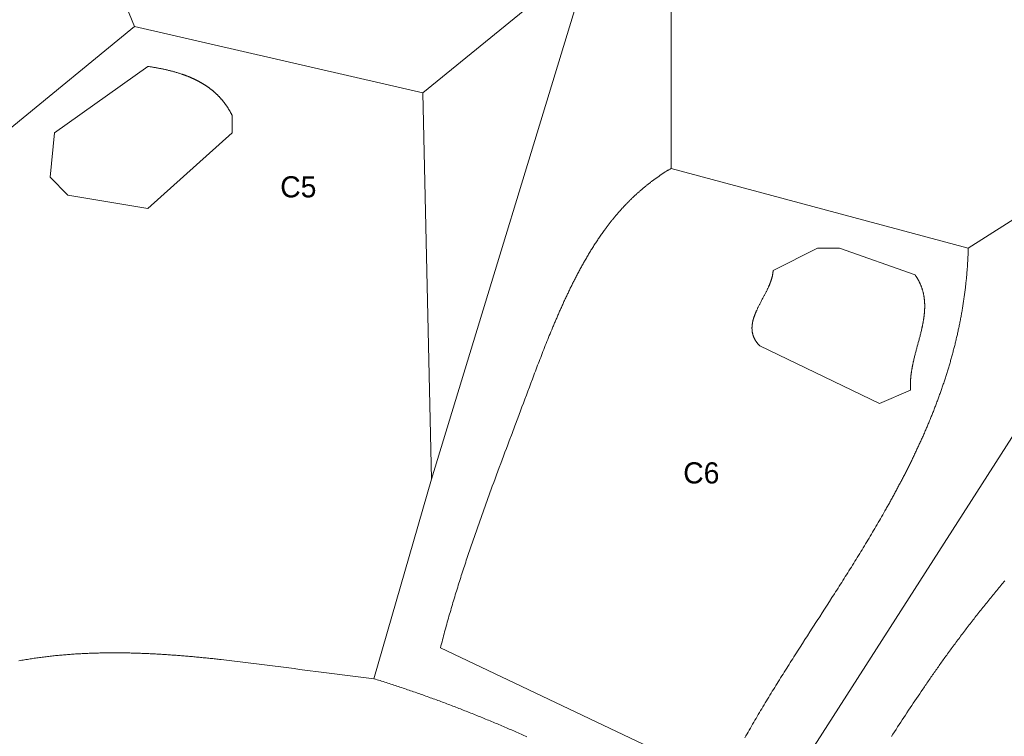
# Model space of a CAD drawing. Header units: millimetres. Extents: x -97041 to 284557, y -33528 to 335809.
# Tile 25 of 41: x 59328 to 124543, y 156245 to 203684. Entities that reach past the tile are written whole.
import ezdxf
from ezdxf.enums import TextEntityAlignment as Align

# ---------------------------------------------------------------- set-up
doc = ezdxf.new("R2010")
doc.units = ezdxf.units.MM
for name, color, linetype, lineweight in [('ANNOTATION', 7, 'Continuous', 13), ('GREEN', 3, 'Continuous', 18), ('PATH', 8, 'Continuous', 18), ('POOL', 4, 'Continuous', 18)]:
    doc.layers.add(name, color=color, linetype=linetype, lineweight=lineweight)

msp = doc.modelspace()

# ---------------------------------------------------------------- linework, layer by layer
at = {"layer": 'GREEN'}
for points in [[(66927.033, 203240.751), (63695.491, 211172.716)], [(86022.505, 198834.103), (97186.012, 207941.175)], [(102473.989, 193839.903), (102473.989, 207647.398)], [(58701.291, 196483.891), (66927.033, 203240.751)], [(66927.033, 203240.751), (86022.505, 198834.103)], [(86022.505, 198834.103), (86610.058, 173275.548)], [(135083.181, 196777.668), (122157.015, 188551.926)], [(102473.989, 193839.903), (102438.592, 193818.843), (102403.303, 193797.709), (102368.122, 193776.5), (102333.048, 193755.216), (102298.082, 193733.859), (102263.222, 193712.427), (102228.47, 193690.922), (102193.823, 193669.343), (102159.283, 193647.691), (102124.849, 193625.965), (102090.52, 193604.167), (102056.297, 193582.296), (102022.178, 193560.352), (101988.164, 193538.336), (101954.255, 193516.248), (101920.45, 193494.088), (101886.748, 193471.857), (101853.15, 193449.554), (101819.655, 193427.18), (101786.263, 193404.734), (101752.974, 193382.218), (101719.787, 193359.632), (101686.703, 193336.975), (101653.72, 193314.247), (101620.838, 193291.45), (101588.058, 193268.583), (101555.379, 193245.647), (101522.8, 193222.641), (101490.322, 193199.566), (101457.943, 193176.422), (101425.665, 193153.209), (101393.486, 193129.928), (101361.406, 193106.579), (101329.425, 193083.161), (101297.542, 193059.676), (101265.758, 193036.123), (101234.072, 193012.503), (101202.484, 192988.815), (101170.993, 192965.06), (101139.599, 192941.239), (101108.302, 192917.351), (101077.102, 192893.397), (101045.998, 192869.376), (101014.99, 192845.29), (100984.077, 192821.137), (100953.26, 192796.92), (100922.539, 192772.636), (100891.912, 192748.288), (100861.379, 192723.875), (100830.941, 192699.398), (100800.597, 192674.855), (100770.347, 192650.249), (100740.19, 192625.578), (100710.126, 192600.844), (100680.154, 192576.046), (100650.276, 192551.185), (100620.489, 192526.26), (100590.795, 192501.273), (100561.192, 192476.222), (100531.681, 192451.109), (100502.26, 192425.934), (100472.931, 192400.697), (100443.692, 192375.398), (100414.543, 192350.037), (100385.484, 192324.614), (100356.515, 192299.13), (100327.635, 192273.585), (100298.844, 192247.98), (100270.142, 192222.313), (100241.528, 192196.586), (100213.002, 192170.799), (100184.565, 192144.952), (100156.215, 192119.045), (100127.952, 192093.079), (100099.776, 192067.053), (100071.688, 192040.968), (100043.685, 192014.824), (100015.769, 191988.621), (99987.938, 191962.359), (99960.193, 191936.04), (99932.534, 191909.662), (99904.959, 191883.226), (99877.469, 191856.733), (99850.064, 191830.182), (99822.743, 191803.574), (99795.505, 191776.909), (99768.351, 191750.187), (99741.281, 191723.408), (99714.293, 191696.573), (99687.388, 191669.682), (99660.565, 191642.734), (99633.825, 191615.731), (99607.166, 191588.673), (99580.589, 191561.559), (99554.093, 191534.389), (99527.678, 191507.165), (99501.344, 191479.886), (99475.09, 191452.553), (99448.916, 191425.165), (99422.822, 191397.724), (99396.808, 191370.228), (99370.872, 191342.679), (99345.016, 191315.076), (99319.238, 191287.42), (99293.539, 191259.711), (99267.917, 191231.949), (99242.374, 191204.134), (99216.908, 191176.267), (99191.519, 191148.348), (99166.207, 191120.377), (99140.971, 191092.354), (99115.812, 191064.28), (99090.729, 191036.154), (99065.722, 191007.977), (99040.79, 190979.75), (99015.933, 190951.471), (98991.151, 190923.142), (98966.444, 190894.763), (98941.811, 190866.334), (98917.252, 190837.854), (98892.767, 190809.326), (98868.355, 190780.747), (98844.016, 190752.12), (98819.75, 190723.443), (98795.557, 190694.718), (98771.436, 190665.944), (98747.387, 190637.122), (98723.409, 190608.251), (98699.503, 190579.333), (98675.668, 190550.367), (98651.904, 190521.353), (98628.211, 190492.292), (98604.588, 190463.184), (98581.034, 190434.029), (98557.551, 190404.827), (98534.136, 190375.579), (98510.791, 190346.285), (98487.515, 190316.944), (98464.307, 190287.558), (98441.167, 190258.126), (98418.095, 190228.649), (98395.091, 190199.126), (98372.154, 190169.558), (98349.285, 190139.946), (98326.482, 190110.289), (98303.745, 190080.588), (98281.075, 190050.843), (98258.47, 190021.053), (98235.932, 189991.22), (98213.458, 189961.344), (98191.05, 189931.424), (98168.706, 189901.461), (98146.427, 189871.455), (98124.212, 189841.407), (98102.061, 189811.316), (98079.973, 189781.183), (98057.949, 189751.007), (98035.987, 189720.79), (97992.253, 189660.232), (97948.766, 189599.508), (97905.527, 189538.622), (97862.531, 189477.574), (97819.776, 189416.367), (97777.261, 189355.002), (97734.983, 189293.48), (97692.939, 189231.804), (97651.128, 189169.975), (97609.547, 189107.995), (97568.194, 189045.866), (97527.066, 188983.588), (97486.161, 188921.165), (97445.477, 188858.597), (97405.011, 188795.886), (97364.761, 188733.035), (97324.726, 188670.044), (97284.902, 188606.915), (97245.287, 188543.651), (97205.878, 188480.252), (97166.675, 188416.721), (97127.674, 188353.059), (97088.872, 188289.268), (97050.269, 188225.349), (97011.86, 188161.305), (96973.645, 188097.136), (96935.62, 188032.845), (96897.783, 187968.434), (96860.133, 187903.903), (96822.666, 187839.255), (96785.381, 187774.492), (96748.275, 187709.614), (96711.346, 187644.625), (96674.591, 187579.525), (96638.008, 187514.316), (96601.595, 187449), (96565.35, 187383.578), (96529.27, 187318.053), (96493.352, 187252.426), (96457.596, 187186.698), (96421.997, 187120.871), (96386.555, 187054.948), (96351.266, 186988.93), (96316.129, 186922.817), (96281.14, 186856.613), (96246.298, 186790.319), (96211.601, 186723.936), (96177.045, 186657.466), (96142.63, 186590.912), (96110.75, 186528.947), (96078.988, 186466.911), (96047.343, 186404.804), (96015.814, 186342.627), (95984.4, 186280.38), (95953.1, 186218.065), (95921.913, 186155.681), (95890.838, 186093.23), (95859.874, 186030.711), (95829.02, 185968.127), (95798.275, 185905.477), (95767.639, 185842.762), (95737.109, 185779.982), (95706.686, 185717.139), (95676.369, 185654.233), (95646.155, 185591.264), (95616.045, 185528.234), (95586.038, 185465.143), (95556.131, 185401.991), (95526.326, 185338.78), (95496.619, 185275.509), (95467.012, 185212.18), (95437.501, 185148.793), (95408.088, 185085.349), (95378.77, 185021.849), (95349.546, 184958.292), (95320.416, 184894.681), (95291.379, 184831.015), (95262.434, 184767.295), (95233.579, 184703.521), (95204.815, 184639.696), (95176.139, 184575.818), (95147.551, 184511.889), (95119.05, 184447.909), (95090.634, 184383.879), (95062.304, 184319.8), (95034.058, 184255.673), (95005.895, 184191.497), (94977.813, 184127.274), (94949.813, 184063.004), (94921.893, 183998.688), (94894.053, 183934.326), (94866.29, 183869.92), (94838.605, 183805.47), (94810.995, 183740.976), (94783.462, 183676.439), (94756.002, 183611.861), (94728.616, 183547.24), (94701.302, 183482.579), (94674.06, 183417.878), (94646.888, 183353.137), (94619.785, 183288.357), (94592.751, 183223.539), (94565.785, 183158.683), (94512.051, 183028.862), (94458.575, 182898.897), (94405.35, 182768.796), (94352.369, 182638.562), (94299.622, 182508.201), (94247.104, 182377.718), (94194.805, 182247.119), (94142.718, 182116.408), (94090.835, 181985.592), (94039.149, 181854.674), (93987.652, 181723.661), (93936.337, 181592.557), (93885.194, 181461.368), (93834.217, 181330.098), (93783.398, 181198.754), (93732.729, 181067.34), (93682.203, 180935.862), (93631.811, 180804.325), (93581.546, 180672.733), (93531.401, 180541.093), (93481.367, 180409.409), (93431.436, 180277.687), (93381.602, 180145.931), (93331.855, 180014.148), (93282.19, 179882.342), (93183.068, 179618.682), (93084.176, 179354.994), (92985.451, 179091.319), (92886.831, 178827.699), (92788.254, 178564.176), (92689.658, 178300.791), (92595.592, 178049.831), (92501.468, 177799.025), (92407.301, 177548.362), (92313.107, 177297.831), (92124.7, 176797.124), (91936.372, 176296.82), (91748.245, 175796.836), (91654.296, 175546.937), (91560.444, 175297.087), (91466.705, 175047.276), (91373.093, 174797.491), (91279.624, 174547.724), (91186.315, 174297.963), (91093.179, 174048.199), (91000.234, 173798.42), (90907.493, 173548.616), (90814.974, 173298.777), (90722.69, 173048.893), (90630.659, 172798.952), (90538.894, 172548.944), (90493.117, 172423.912), (90447.412, 172298.86), (90401.782, 172173.785), (90356.228, 172048.687), (90310.753, 171923.565), (90265.358, 171798.417), (90220.046, 171673.242), (90174.817, 171548.038), (90129.675, 171422.805), (90084.621, 171297.54), (90039.656, 171172.243), (89994.784, 171046.913), (89950.006, 170921.547), (89905.323, 170796.146), (89860.738, 170670.706), (89816.253, 170545.228), (89771.87, 170419.709), (89727.59, 170294.149), (89683.415, 170168.546), (89639.348, 170042.899), (89595.391, 169917.207), (89551.544, 169791.467), (89507.811, 169665.68), (89464.193, 169539.843), (89420.692, 169413.956), (89377.311, 169288.017), (89334.05, 169162.024), (89290.912, 169035.976), (89247.899, 168909.873), (89205.012, 168783.713), (89162.255, 168657.494), (89119.628, 168531.215), (89077.133, 168404.875), (89034.773, 168278.472), (88992.55, 168152.006), (88950.465, 168025.475), (88908.52, 167898.877), (88866.717, 167772.211), (88825.059, 167645.477), (88783.547, 167518.672), (88742.183, 167391.796), (88700.969, 167264.846), (88659.906, 167137.823), (88618.998, 167010.723), (88578.246, 166883.547), (88537.651, 166756.293), (88497.216, 166628.959), (88456.942, 166501.545), (88416.832, 166374.048), (88376.888, 166246.468), (88337.11, 166118.804), (88297.503, 165991.053), (88258.066, 165863.215), (88218.803, 165735.288), (88179.715, 165607.272), (88140.804, 165479.164), (88102.072, 165350.963), (88063.521, 165222.669), (88025.152, 165094.28), (87986.969, 164965.794), (87948.972, 164837.21), (87911.165, 164708.527), (87873.547, 164579.743), (87836.123, 164450.858), (87798.892, 164321.87), (87761.858, 164192.778), (87725.023, 164063.58), (87688.388, 163934.275), (87651.955, 163804.861), (87615.726, 163675.339), (87579.704, 163545.705), (87543.889, 163415.959), (87508.284, 163286.099), (87472.892, 163156.125), (87437.713, 163026.035), (87402.75, 162895.827), (87368.005, 162765.5), (87333.479, 162635.054), (87299.175, 162504.486), (87265.094, 162373.795), (87231.239, 162242.98), (87197.611, 162112.041), (105117.978, 153592.522)], [(122157.015, 188551.926), (102473.989, 193839.903)], [(134201.851, 190314.585), (107468.19, 148598.322)], [(107354.15, 156139.566), (107427.301, 156269.198), (107500.728, 156398.717), (107574.425, 156528.124), (107648.388, 156657.421), (107722.612, 156786.61), (107797.093, 156915.692), (107871.825, 157044.67), (107946.804, 157173.546), (108022.026, 157302.321), (108097.486, 157430.998), (108173.179, 157559.578), (108249.1, 157688.064), (108325.245, 157816.457), (108401.608, 157944.759), (108478.186, 158072.973), (108554.974, 158201.099), (108631.967, 158329.141), (108709.16, 158457.1), (108786.549, 158584.978), (108864.128, 158712.776), (108941.894, 158840.498), (109019.842, 158968.144), (109097.966, 159095.717), (109176.262, 159223.219), (109254.726, 159350.652), (109333.353, 159478.016), (109412.138, 159605.316), (109491.077, 159732.552), (109570.164, 159859.726), (109649.396, 159986.84), (109728.766, 160113.897), (109808.272, 160240.898), (109887.908, 160367.845), (109967.669, 160494.74), (110047.551, 160621.585), (110127.548, 160748.382), (110207.658, 160875.133), (110287.873, 161001.84), (110368.191, 161128.504), (110448.606, 161255.129), (110529.114, 161381.714), (110609.71, 161508.264), (110690.389, 161634.779), (110771.147, 161761.261), (110851.978, 161887.713), (111013.844, 162140.532), (111175.949, 162393.252), (111338.257, 162645.889), (111500.728, 162898.457), (111663.327, 163150.973), (111826.016, 163403.452), (112151.512, 163908.36), (112314.245, 164160.82), (112476.918, 164413.305), (112639.493, 164665.831), (112801.933, 164918.412), (112964.2, 165171.066), (113126.258, 165423.806), (113288.068, 165676.648), (113368.868, 165803.113), (113449.593, 165929.609), (113530.237, 166056.138), (113610.796, 166182.703), (113691.265, 166309.304), (113771.639, 166435.946), (113851.914, 166562.628), (113932.085, 166689.353), (114012.148, 166816.123), (114092.097, 166942.941), (114171.928, 167069.807), (114251.636, 167196.724), (114331.217, 167323.694), (114410.666, 167450.718), (114489.978, 167577.799), (114569.148, 167704.939), (114648.173, 167832.139), (114727.047, 167959.402), (114805.765, 168086.729), (114884.323, 168214.122), (114962.716, 168341.584), (115040.94, 168469.116), (115118.99, 168596.72), (115196.86, 168724.398), (115274.547, 168852.152), (115352.046, 168979.984), (115429.352, 169107.896), (115506.461, 169235.89), (115583.367, 169363.968), (115660.066, 169492.131), (115736.553, 169620.382), (115812.824, 169748.723), (115888.874, 169877.155), (115964.699, 170005.681), (116040.293, 170134.302), (116115.652, 170263.021), (116190.771, 170391.838), (116265.646, 170520.757), (116340.272, 170649.78), (116414.644, 170778.907), (116488.757, 170908.141), (116562.608, 171037.485), (116636.19, 171166.939), (116709.5, 171296.506), (116746.052, 171361.333), (116782.533, 171426.188), (116818.944, 171491.073), (116855.284, 171555.987), (116891.552, 171620.931), (116927.749, 171685.905), (116963.872, 171750.908), (116999.922, 171815.943), (117035.898, 171881.008), (117071.799, 171946.103), (117107.625, 172011.23), (117143.376, 172076.389), (117179.05, 172141.578), (117214.647, 172206.8), (117250.167, 172272.054), (117285.609, 172337.34), (117320.972, 172402.659), (117356.256, 172468.011), (117391.46, 172533.395), (117426.583, 172598.813), (117461.626, 172664.265), (117496.587, 172729.75), (117531.466, 172795.269), (117566.262, 172860.823), (117600.974, 172926.411), (117635.603, 172992.034), (117670.148, 173057.692), (117704.607, 173123.385), (117738.98, 173189.114), (117773.268, 173254.878), (117807.468, 173320.678), (117841.581, 173386.515), (117875.606, 173452.388), (117909.542, 173518.298), (117943.389, 173584.244), (117977.147, 173650.228), (118010.814, 173716.249), (118044.39, 173782.308), (118077.874, 173848.405), (118111.267, 173914.54), (118144.567, 173980.714), (118177.773, 174046.926), (118210.886, 174113.177), (118243.904, 174179.467), (118276.827, 174245.796), (118309.654, 174312.165), (118342.386, 174378.574), (118375.02, 174445.023), (118407.557, 174511.512), (118439.996, 174578.042), (118472.337, 174644.613), (118504.578, 174711.225), (118536.72, 174777.878), (118568.761, 174844.572), (118600.702, 174911.309), (118632.541, 174978.087), (118664.277, 175044.908), (118695.912, 175111.771), (118727.443, 175178.677), (118758.87, 175245.626), (118790.193, 175312.619), (118821.411, 175379.654), (118852.523, 175446.734), (118883.529, 175513.857), (118914.428, 175581.025), (118945.22, 175648.237), (118975.905, 175715.494), (119006.48, 175782.796), (119036.947, 175850.143), (119067.303, 175917.535), (119097.55, 175984.973), (119127.686, 176052.457), (119157.71, 176119.987), (119187.622, 176187.564), (119217.422, 176255.187), (119247.109, 176322.857), (119276.682, 176390.574), (119306.14, 176458.339), (119335.483, 176526.151), (119364.711, 176594.011), (119393.823, 176661.919), (119422.818, 176729.875), (119451.696, 176797.88), (119480.456, 176865.934), (119509.098, 176934.037), (119537.62, 177002.189), (119566.023, 177070.391), (119594.306, 177138.643), (119622.468, 177206.944), (119650.509, 177275.296), (119678.427, 177343.698), (119706.223, 177412.151), (119733.896, 177480.656), (119761.445, 177549.211), (119788.87, 177617.818), (119816.17, 177686.476), (119843.345, 177755.187), (119870.393, 177823.95), (119897.315, 177892.765), (119924.11, 177961.633), (119950.777, 178030.554), (119977.315, 178099.528), (120003.725, 178168.555), (120030.005, 178237.636), (120056.154, 178306.771), (120082.173, 178375.96), (120108.061, 178445.204), (120133.817, 178514.502), (120159.44, 178583.855), (120184.93, 178653.263), (120210.287, 178722.727), (120235.509, 178792.246), (120260.597, 178861.821), (120285.549, 178931.452), (120310.365, 179001.14), (120335.044, 179070.884), (120359.587, 179140.685), (120383.991, 179210.543), (120408.257, 179280.458), (120432.385, 179350.431), (120456.372, 179420.461), (120480.22, 179490.55), (120503.927, 179560.697), (120527.493, 179630.902), (120550.917, 179701.166), (120574.198, 179771.489), (120597.336, 179841.872), (120620.331, 179912.314), (120643.182, 179982.815), (120665.888, 180053.377), (120688.448, 180123.999), (120710.863, 180194.681), (120733.131, 180265.424), (120755.251, 180336.228), (120777.225, 180407.093), (120799.049, 180478.019), (120820.725, 180549.007), (120842.252, 180620.057), (120863.628, 180691.169), (120884.854, 180762.344), (120905.929, 180833.581), (120926.852, 180904.881), (120947.622, 180976.244), (120968.24, 181047.671), (120988.703, 181119.161), (121009.013, 181190.715), (121029.168, 181262.333), (121049.168, 181334.016), (121069.012, 181405.763), (121088.699, 181477.575), (121108.23, 181549.452), (121127.602, 181621.394), (121146.817, 181693.402), (121165.872, 181765.475), (121184.768, 181837.615), (121203.505, 181909.82), (121222.08, 181982.093), (121240.495, 182054.432), (121258.747, 182126.838), (121276.838, 182199.311), (121294.765, 182271.852), (121312.529, 182344.461), (121330.129, 182417.137), (121347.564, 182489.882), (121364.834, 182562.695), (121381.938, 182635.577), (121398.876, 182708.528), (121415.646, 182781.548), (121432.249, 182854.637), (121448.684, 182927.796), (121464.95, 183001.025), (121481.047, 183074.324), (121496.974, 183147.694), (121512.73, 183221.134), (121528.315, 183294.645), (121543.729, 183368.227), (121558.97, 183441.881), (121574.038, 183515.606), (121588.933, 183589.403), (121603.654, 183663.272), (121618.2, 183737.213), (121632.571, 183811.227), (121646.766, 183885.314), (121660.785, 183959.474), (121674.627, 184033.707), (121688.291, 184108.014), (121701.777, 184182.394), (121715.085, 184256.849), (121728.213, 184331.377), (121741.161, 184405.981), (121753.929, 184480.659), (121766.516, 184555.412), (121778.921, 184630.24), (121791.144, 184705.144), (121803.184, 184780.123), (121815.04, 184855.179), (121826.713, 184930.31), (121838.201, 185005.518), (121849.504, 185080.803), (121860.621, 185156.165), (121871.552, 185231.604), (121882.296, 185307.12), (121892.853, 185382.714), (121903.221, 185458.386), (121913.401, 185534.136), (121923.391, 185609.964), (121933.192, 185685.871), (121942.802, 185761.857), (121952.221, 185837.922), (121961.449, 185914.067), (121970.484, 185990.291), (121979.327, 186066.595), (121987.977, 186142.978), (121996.432, 186219.443), (122004.693, 186295.988), (122012.759, 186372.613), (122020.629, 186449.32), (122028.303, 186526.108), (122035.78, 186602.977), (122043.059, 186679.929), (122050.141, 186756.962), (122057.024, 186834.078), (122063.707, 186911.276), (122070.191, 186988.557), (122076.475, 187065.921), (122082.558, 187143.368), (122088.439, 187220.898), (122094.118, 187298.513), (122099.594, 187376.211), (122104.867, 187453.993), (122109.936, 187531.86), (122114.8, 187609.812), (122119.46, 187687.848), (122123.914, 187765.97), (122128.162, 187844.177), (122132.203, 187922.47), (122136.036, 188000.849), (122139.662, 188079.314), (122143.079, 188157.865), (122146.287, 188236.503), (122149.285, 188315.228), (122152.072, 188394.04), (122154.649, 188472.939), (122157.015, 188551.926)], [(86610.058, 173275.548), (82790.964, 160055.605)], [(124585.852, 166547.693), (124517.649, 166467.244), (124449.587, 166386.738), (124381.666, 166306.177), (124313.886, 166225.559), (124246.247, 166144.886), (124178.747, 166064.157), (124111.387, 165983.372), (124044.166, 165902.532), (123977.083, 165821.636), (123910.138, 165740.685), (123843.331, 165659.678), (123776.661, 165578.616), (123710.128, 165497.498), (123643.732, 165416.326), (123577.471, 165335.098), (123511.345, 165253.815), (123445.355, 165172.477), (123379.499, 165091.084), (123313.777, 165009.636), (123248.189, 164928.133), (123182.734, 164846.576), (123117.412, 164764.964), (123052.222, 164683.297), (122987.164, 164601.576), (122922.238, 164519.8), (122857.442, 164437.97), (122792.777, 164356.085), (122728.243, 164274.147), (122663.837, 164192.154), (122599.561, 164110.106), (122535.414, 164028.005), (122471.395, 163945.85), (122407.504, 163863.64), (122343.741, 163781.377), (122280.104, 163699.06), (122216.594, 163616.69), (122153.21, 163534.265), (122089.952, 163451.787), (122026.819, 163369.255), (121963.811, 163286.67), (121900.927, 163204.032), (121838.167, 163121.34), (121775.531, 163038.595), (121713.017, 162955.796), (121650.626, 162872.945), (121588.357, 162790.04), (121526.21, 162707.083), (121464.184, 162624.072), (121402.279, 162541.009), (121340.494, 162457.892), (121278.829, 162374.723), (121217.284, 162291.502), (121155.857, 162208.227), (121094.549, 162124.901), (121033.359, 162041.521), (120972.287, 161958.09), (120911.332, 161874.605), (120850.494, 161791.069), (120789.772, 161707.48), (120729.166, 161623.84), (120668.676, 161540.147), (120613.26, 161463.29), (120557.94, 161386.389), (120502.715, 161309.445), (120447.583, 161232.459), (120392.544, 161155.429), (120337.596, 161078.358), (120282.738, 161001.245), (120227.969, 160924.09), (120173.288, 160846.894), (120118.693, 160769.657), (120064.185, 160692.379), (120009.761, 160615.061), (119955.42, 160537.703), (119901.162, 160460.305), (119846.985, 160382.868), (119792.888, 160305.392), (119738.87, 160227.878), (119684.929, 160150.325), (119631.066, 160072.733), (119577.278, 159995.105), (119523.564, 159917.438), (119469.924, 159839.735), (119416.356, 159761.995), (119362.859, 159684.218), (119309.432, 159606.405), (119256.074, 159528.557), (119202.784, 159450.673), (119149.56, 159372.753), (119043.308, 159216.811), (118937.309, 159060.731), (118831.554, 158904.517), (118726.035, 158748.171), (118620.741, 158591.696), (118515.664, 158435.094), (118410.796, 158278.368), (118306.127, 158121.521), (118201.648, 157964.555), (118097.351, 157807.472), (117993.226, 157650.275), (117889.264, 157492.967), (117785.457, 157335.55), (117681.795, 157178.027), (117578.269, 157020.4), (117474.871, 156862.672), (117371.592, 156704.846), (117268.422, 156546.924), (117165.353, 156388.908), (117062.376, 156230.801)], [(82790.964, 160055.605), (82617.505, 160074.832), (82443.841, 160094.366), (82269.974, 160114.196), (82095.907, 160134.313), (81921.644, 160154.705), (81747.188, 160175.361), (81572.54, 160196.271), (81397.705, 160217.424), (81222.685, 160238.809), (81047.484, 160260.416), (80872.103, 160282.234), (80696.547, 160304.252), (80520.818, 160326.459), (80344.918, 160348.845), (80168.852, 160371.399), (79992.622, 160394.111), (79816.231, 160416.969), (79639.682, 160439.962), (79462.978, 160463.081), (79286.121, 160486.314), (79109.115, 160509.651), (78931.964, 160533.08), (78577.233, 160580.175), (78221.953, 160627.514), (77866.148, 160675.009), (77509.841, 160722.576), (77153.056, 160770.129), (76795.816, 160817.581), (76438.146, 160864.848), (76259.157, 160888.385), (76080.069, 160911.843), (75900.885, 160935.212), (75721.609, 160958.48), (75542.242, 160981.638), (75362.789, 161004.675), (75183.252, 161027.579), (75003.633, 161050.34), (74823.937, 161072.948), (74644.166, 161095.391), (74464.322, 161117.659), (74284.41, 161139.741), (74104.431, 161161.627), (73924.389, 161183.305), (73744.287, 161204.766), (73564.128, 161225.997), (73383.914, 161246.99), (73203.649, 161267.731), (73023.336, 161288.213), (72842.977, 161308.422), (72662.576, 161328.349), (72572.36, 161338.203), (72482.135, 161347.983), (72391.901, 161357.687), (72301.658, 161367.313), (72211.407, 161376.861), (72121.148, 161386.329), (72030.881, 161395.716), (71940.606, 161405.019), (71850.325, 161414.239), (71760.037, 161423.374), (71669.744, 161432.422), (71579.444, 161441.382), (71489.139, 161450.252), (71398.829, 161459.032), (71308.514, 161467.72), (71218.195, 161476.315), (71127.872, 161484.814), (71037.545, 161493.218), (70947.216, 161501.524), (70856.883, 161509.732), (70766.548, 161517.839), (70676.211, 161525.846), (70585.872, 161533.749), (70495.532, 161541.548), (70405.19, 161549.242), (70314.849, 161556.829), (70224.507, 161564.308), (70134.165, 161571.678), (70043.823, 161578.936), (69953.483, 161586.083), (69863.144, 161593.116), (69772.806, 161600.034), (69682.471, 161606.836), (69592.137, 161613.521), (69501.807, 161620.087), (69411.479, 161626.532), (69321.156, 161632.856), (69230.835, 161639.058), (69140.52, 161645.135), (69050.208, 161651.086), (68959.902, 161656.911), (68869.601, 161662.607), (68779.306, 161668.174), (68689.017, 161673.61), (68598.734, 161678.914), (68508.458, 161684.084), (68418.189, 161689.119), (68327.928, 161694.018), (68237.674, 161698.779), (68147.429, 161703.402), (68057.193, 161707.884), (67966.966, 161712.225), (67876.748, 161716.422), (67786.54, 161720.475), (67696.342, 161724.383), (67606.154, 161728.144), (67515.978, 161731.756), (67425.813, 161735.219), (67335.659, 161738.53), (67245.517, 161741.69), (67155.388, 161744.695), (67065.271, 161747.546), (66975.168, 161750.24), (66885.078, 161752.777), (66795.002, 161755.154), (66704.94, 161757.371), (66614.893, 161759.427), (66524.86, 161761.319), (66434.843, 161763.047), (66344.842, 161764.609), (66254.857, 161766.004), (66164.888, 161767.231), (66074.936, 161768.288), (65985.001, 161769.174), (65895.084, 161769.887), (65805.185, 161770.427), (65715.304, 161770.791), (65625.442, 161770.979), (65535.598, 161770.989), (65445.775, 161770.82), (65355.971, 161770.471), (65266.187, 161769.94), (65176.423, 161769.225), (65086.681, 161768.326), (64996.96, 161767.242), (64907.26, 161765.97), (64817.582, 161764.509), (64727.927, 161762.859), (64638.295, 161761.017), (64548.686, 161758.983), (64459.1, 161756.755), (64369.538, 161754.332), (64280, 161751.712), (64190.487, 161748.894), (64100.999, 161745.877), (64011.536, 161742.66), (63922.099, 161739.24), (63832.688, 161735.617), (63743.303, 161731.79), (63653.946, 161727.757), (63564.615, 161723.516), (63475.312, 161719.067), (63386.037, 161714.407), (63296.79, 161709.537), (63207.572, 161704.454), (63118.383, 161699.157), (63029.224, 161693.644), (62940.094, 161687.915), (62850.994, 161681.968), (62761.925, 161675.801), (62672.887, 161669.414), (62583.88, 161662.805), (62494.905, 161655.972), (62405.962, 161648.915), (62317.051, 161641.631), (62228.173, 161634.12), (62139.328, 161626.381), (62050.516, 161618.411), (61961.739, 161610.21), (61872.995, 161601.776), (61784.287, 161593.108), (61695.613, 161584.205), (61606.974, 161575.065), (61518.372, 161565.687), (61429.805, 161556.069), (61341.275, 161546.21), (61252.781, 161536.11), (61164.325, 161525.766), (61075.907, 161515.177), (60987.526, 161504.342), (60899.184, 161493.259), (60810.88, 161481.928), (60722.616, 161470.346), (60634.391, 161458.513), (60546.205, 161446.427), (60458.06, 161434.087), (60369.956, 161421.491), (60281.892, 161408.639), (60193.87, 161395.528), (60105.889, 161382.157), (60017.95, 161368.526), (59930.054, 161354.633), (59836.831, 161339.602), (59743.656, 161324.278), (59650.529, 161308.664), (59557.45, 161292.763), (59464.417, 161276.577), (59371.432, 161260.111), (59278.493, 161243.367)]]:
    msp.add_lwpolyline(points, dxfattribs=at)
at = {"layer": 'PATH'}
for points in [[(86610.058, 173275.548), (97186.012, 207941.175)], [(92923.978, 156216.504), (92826.914, 156259.646), (92729.81, 156302.69), (92632.665, 156345.635), (92535.479, 156388.482), (92438.252, 156431.228), (92340.983, 156473.876), (92243.674, 156516.423), (92146.322, 156558.87), (92048.929, 156601.217), (91951.495, 156643.463), (91854.018, 156685.608), (91756.499, 156727.651), (91658.938, 156769.592), (91561.335, 156811.431), (91463.689, 156853.168), (91366.001, 156894.802), (91268.27, 156936.333), (91170.497, 156977.76), (91072.68, 157019.083), (90974.82, 157060.303), (90876.917, 157101.418), (90778.97, 157142.429), (90680.98, 157183.334), (90582.947, 157224.134), (90484.869, 157264.828), (90386.748, 157305.417), (90288.583, 157345.899), (90190.373, 157386.274), (90092.119, 157426.543), (89993.821, 157466.704), (89895.478, 157506.757), (89797.091, 157546.703), (89698.658, 157586.54), (89600.181, 157626.269), (89501.659, 157665.889), (89403.091, 157705.4), (89304.478, 157744.801), (89205.82, 157784.093), (89107.115, 157823.274), (89008.366, 157862.345), (88909.57, 157901.305), (88810.728, 157940.154), (88711.84, 157978.891), (88612.906, 158017.517), (88513.925, 158056.03), (88414.898, 158094.431), (88315.824, 158132.72), (88216.703, 158170.895), (88117.535, 158208.957), (88018.32, 158246.905), (87919.058, 158284.74), (87819.749, 158322.46), (87720.392, 158360.065), (87620.987, 158397.555), (87521.535, 158434.93), (87422.035, 158472.19), (87322.487, 158509.333), (87222.89, 158546.361), (87123.246, 158583.271), (87023.553, 158620.065), (86923.811, 158656.742), (86824.021, 158693.301), (86724.182, 158729.742), (86624.294, 158766.065), (86524.356, 158802.27), (86424.37, 158838.355), (86324.334, 158874.322), (86224.249, 158910.169), (86124.114, 158945.896), (86023.93, 158981.504), (85923.695, 159016.99), (85823.411, 159052.357), (85723.076, 159087.602), (85622.692, 159122.725), (85522.256, 159157.727), (85421.77, 159192.607), (85321.234, 159227.365), (85220.647, 159262), (85120.008, 159296.511), (85019.319, 159330.9), (84918.579, 159365.165), (84817.787, 159399.306), (84716.943, 159433.323), (84616.048, 159467.215), (84515.102, 159500.982), (84414.103, 159534.624), (84313.053, 159568.141), (84211.95, 159601.532), (84110.795, 159634.796), (84009.588, 159667.934), (83908.328, 159700.945), (83807.015, 159733.829), (83705.65, 159766.586), (83604.232, 159799.214), (83502.76, 159831.715), (83401.236, 159864.087), (83299.658, 159896.331), (83198.026, 159928.445), (83096.341, 159960.43), (82994.603, 159992.285), (82892.81, 160024.01), (82790.964, 160055.605)]]:
    msp.add_lwpolyline(points, dxfattribs=at)
at = {"layer": 'POOL'}
for points in [[(61345.279, 193252.35), (62520.385, 192077.244), (67808.362, 191195.914), (73390.116, 196190.115), (73390.116, 197365.221), (73376.824, 197391.627), (73363.429, 197417.885), (73349.929, 197443.994), (73336.327, 197469.957), (73322.622, 197495.772), (73308.815, 197521.441), (73294.906, 197546.964), (73280.896, 197572.342), (73266.785, 197597.574), (73252.573, 197622.662), (73238.261, 197647.606), (73223.85, 197672.406), (73209.339, 197697.063), (73194.73, 197721.577), (73180.022, 197745.95), (73165.217, 197770.18), (73150.314, 197794.269), (73135.314, 197818.218), (73120.218, 197842.026), (73105.025, 197865.694), (73089.737, 197889.223), (73074.354, 197912.613), (73058.876, 197935.865), (73043.304, 197958.978), (73027.637, 197981.955), (73011.878, 198004.794), (72996.025, 198027.497), (72980.08, 198050.064), (72964.042, 198072.495), (72947.913, 198094.792), (72931.693, 198116.953), (72915.382, 198138.981), (72898.98, 198160.875), (72882.489, 198182.636), (72865.908, 198204.264), (72849.238, 198225.76), (72832.479, 198247.124), (72815.633, 198268.357), (72798.698, 198289.459), (72781.677, 198310.431), (72764.568, 198331.273), (72747.373, 198351.985), (72730.092, 198372.569), (72712.725, 198393.025), (72695.274, 198413.352), (72677.738, 198433.552), (72660.117, 198453.625), (72642.413, 198473.572), (72624.625, 198493.392), (72606.755, 198513.087), (72588.802, 198532.657), (72570.767, 198552.102), (72552.651, 198571.424), (72534.453, 198590.621), (72516.175, 198609.695), (72497.816, 198628.647), (72479.378, 198647.477), (72460.86, 198666.184), (72442.263, 198684.771), (72423.588, 198703.237), (72404.835, 198721.582), (72386.004, 198739.808), (72367.096, 198757.914), (72348.111, 198775.901), (72329.05, 198793.77), (72309.913, 198811.521), (72290.701, 198829.154), (72271.414, 198846.671), (72252.052, 198864.071), (72232.616, 198881.355), (72213.107, 198898.523), (72193.524, 198915.577), (72173.868, 198932.515), (72154.14, 198949.34), (72134.341, 198966.051), (72114.469, 198982.649), (72094.527, 198999.134), (72074.514, 199015.507), (72054.432, 199031.768), (72034.279, 199047.918), (72014.057, 199063.957), (71993.766, 199079.885), (71973.407, 199095.704), (71952.98, 199111.414), (71932.486, 199127.014), (71911.924, 199142.507), (71891.296, 199157.891), (71870.602, 199173.168), (71849.842, 199188.337), (71829.016, 199203.401), (71808.126, 199218.358), (71787.171, 199233.209), (71766.153, 199247.956), (71745.07, 199262.598), (71723.925, 199277.136), (71702.717, 199291.57), (71681.447, 199305.901), (71660.115, 199320.129), (71638.722, 199334.255), (71617.268, 199348.28), (71595.753, 199362.203), (71574.179, 199376.025), (71552.544, 199389.747), (71530.851, 199403.369), (71509.099, 199416.891), (71487.289, 199430.315), (71465.421, 199443.64), (71443.495, 199456.868), (71421.513, 199469.997), (71399.474, 199483.03), (71377.379, 199495.967), (71355.228, 199508.807), (71333.022, 199521.552), (71310.762, 199534.201), (71288.447, 199546.756), (71266.078, 199559.217), (71243.656, 199571.584), (71221.181, 199583.858), (71198.654, 199596.039), (71176.074, 199608.128), (71153.442, 199620.126), (71130.76, 199632.032), (71108.026, 199643.847), (71085.243, 199655.572), (71062.409, 199667.207), (71039.526, 199678.752), (71016.594, 199690.209), (70993.613, 199701.577), (70970.584, 199712.857), (70947.508, 199724.05), (70924.384, 199735.156), (70901.213, 199746.175), (70877.996, 199757.108), (70854.733, 199767.955), (70831.425, 199778.718), (70808.072, 199789.396), (70784.673, 199799.989), (70761.231, 199810.499), (70737.745, 199820.926), (70714.216, 199831.27), (70690.643, 199841.532), (70667.029, 199851.712), (70643.372, 199861.811), (70619.674, 199871.829), (70595.935, 199881.766), (70572.155, 199891.624), (70548.335, 199901.402), (70524.475, 199911.101), (70500.575, 199920.722), (70476.637, 199930.265), (70452.661, 199939.731), (70428.646, 199949.119), (70404.594, 199958.431), (70380.504, 199967.667), (70356.378, 199976.827), (70332.216, 199985.912), (70308.018, 199994.922), (70283.784, 200003.859), (70259.515, 200012.721), (70235.212, 200021.511), (70210.875, 200030.227), (70186.504, 200038.872), (70162.101, 200047.444), (70137.664, 200055.945), (70113.195, 200064.376), (70088.694, 200072.736), (70064.162, 200081.026), (70039.599, 200089.247), (69990.381, 200105.482), (69941.044, 200121.445), (69891.593, 200137.141), (69842.03, 200152.572), (69792.358, 200167.742), (69742.583, 200182.656), (69692.706, 200197.316), (69642.731, 200211.728), (69592.663, 200225.894), (69542.504, 200239.819), (69492.258, 200253.507), (69441.928, 200266.96), (69391.518, 200280.183), (69341.033, 200293.18), (69290.474, 200305.955), (69239.845, 200318.511), (69189.151, 200330.852), (69138.395, 200342.982), (69087.579, 200354.905), (69036.709, 200366.625), (68985.786, 200378.145), (68934.815, 200389.469), (68883.8, 200400.601), (68832.743, 200411.545), (68781.648, 200422.304), (68730.52, 200432.883), (68679.36, 200443.285), (68628.174, 200453.514), (68576.963, 200463.574), (68525.733, 200473.469), (68474.486, 200483.202), (68423.225, 200492.777), (68371.956, 200502.199), (68320.68, 200511.47), (68269.402, 200520.595), (68218.124, 200529.577), (68166.851, 200538.421), (68115.586, 200547.13), (68064.333, 200555.707), (68013.095, 200564.158), (67961.875, 200572.484), (67910.677, 200580.692), (67859.505, 200588.783), (67808.362, 200596.762), (61639.056, 196190.115)], [(107830.568, 183266.825), (107830.67, 183247.595), (107830.99, 183228.379), (107831.529, 183209.177), (107832.292, 183189.99), (107833.278, 183170.818), (107834.492, 183151.661), (107835.934, 183132.519), (107837.607, 183113.393), (107839.514, 183094.281), (107841.656, 183075.186), (107844.036, 183056.105), (107846.656, 183037.041), (107849.517, 183017.993), (107852.623, 182998.96), (107855.976, 182979.944), (107859.576, 182960.944), (107863.428, 182941.96), (107867.533, 182922.993), (107871.893, 182904.043), (107876.51, 182885.11), (107881.386, 182866.193), (107886.525, 182847.294), (107891.927, 182828.412), (107897.596, 182809.547), (107903.532, 182790.7), (107909.739, 182771.871), (107916.219, 182753.059), (107922.974, 182734.266), (107930.005, 182715.49), (107937.316, 182696.733), (107944.908, 182677.994), (107952.784, 182659.273), (107960.946, 182640.571), (107969.395, 182621.888), (107978.135, 182603.224), (107987.167, 182584.578), (107996.493, 182565.952), (108006.116, 182547.345), (108016.038, 182528.758), (108026.262, 182510.19), (108036.788, 182491.642), (108047.62, 182473.114), (108058.759, 182454.605), (108070.209, 182436.117), (108081.97, 182417.649), (108094.045, 182399.202), (108106.437, 182380.775), (108119.148, 182362.368), (108132.179, 182343.983), (108145.533, 182325.618), (108159.212, 182307.274), (108173.219, 182288.952), (108187.555, 182270.651), (108202.223, 182252.371), (108217.224, 182234.113), (108232.562, 182215.877), (108248.238, 182197.662), (108264.254, 182179.47), (108280.613, 182161.3), (108297.317, 182143.152), (108314.368, 182125.026), (108331.768, 182106.923), (108349.519, 182088.843), (116281.485, 178269.748), (118337.92, 179151.078), (118335.525, 179181.02), (118333.347, 179210.977), (118331.385, 179240.949), (118329.635, 179270.936), (118328.097, 179300.936), (118326.767, 179330.951), (118325.643, 179360.979), (118324.723, 179391.021), (118324.006, 179421.076), (118323.487, 179451.145), (118323.166, 179481.227), (118323.041, 179511.322), (118323.108, 179541.429), (118323.365, 179571.549), (118323.811, 179601.682), (118324.443, 179631.826), (118325.26, 179661.983), (118326.257, 179692.151), (118327.434, 179722.331), (118328.789, 179752.523), (118330.318, 179782.725), (118332.02, 179812.939), (118333.893, 179843.164), (118335.933, 179873.399), (118338.14, 179903.645), (118340.51, 179933.901), (118343.042, 179964.168), (118345.733, 179994.444), (118348.581, 180024.73), (118351.584, 180055.026), (118354.739, 180085.331), (118358.045, 180115.646), (118361.499, 180145.969), (118365.098, 180176.301), (118368.842, 180206.642), (118372.726, 180236.992), (118376.75, 180267.35), (118380.91, 180297.716), (118385.205, 180328.09), (118389.632, 180358.471), (118394.19, 180388.86), (118398.875, 180419.257), (118403.686, 180449.661), (118408.62, 180480.072), (118413.676, 180510.489), (118418.85, 180540.914), (118424.141, 180571.345), (118429.547, 180601.782), (118435.065, 180632.225), (118440.692, 180662.674), (118446.428, 180693.129), (118452.268, 180723.589), (118458.213, 180754.055), (118464.258, 180784.526), (118470.401, 180815.002), (118476.642, 180845.483), (118482.976, 180875.968), (118489.403, 180906.458), (118495.919, 180936.952), (118502.523, 180967.451), (118509.213, 180997.953), (118515.985, 181028.459), (118522.838, 181058.968), (118529.77, 181089.481), (118543.86, 181150.515), (118558.238, 181211.561), (118572.885, 181272.617), (118587.783, 181333.68), (118602.916, 181394.751), (118618.264, 181455.827), (118633.81, 181516.906), (118649.535, 181577.988), (118665.423, 181639.071), (118681.455, 181700.153), (118697.613, 181761.233), (118713.879, 181822.309), (118730.235, 181883.381), (118746.663, 181944.446), (118779.665, 182066.55), (118812.742, 182188.611), (118845.748, 182310.616), (118878.543, 182432.554), (118894.815, 182493.494), (118910.981, 182554.412), (118927.021, 182615.308), (118942.919, 182676.18), (118958.656, 182737.026), (118974.214, 182797.846), (118989.576, 182858.636), (119004.724, 182919.396), (119019.638, 182980.125), (119034.303, 183040.821), (119048.699, 183101.482), (119062.809, 183162.108), (119076.615, 183222.696), (119083.398, 183252.975), (119090.098, 183283.245), (119096.714, 183313.504), (119103.242, 183343.753), (119109.681, 183373.992), (119116.027, 183404.22), (119122.281, 183434.437), (119128.437, 183464.643), (119134.496, 183494.838), (119140.453, 183525.022), (119146.308, 183555.194), (119152.058, 183585.354), (119157.7, 183615.503), (119163.232, 183645.639), (119168.653, 183675.763), (119173.959, 183705.874), (119179.149, 183735.973), (119184.221, 183766.059), (119189.171, 183796.132), (119193.999, 183826.191), (119198.701, 183856.237), (119203.276, 183886.27), (119207.721, 183916.289), (119212.033, 183946.294), (119216.212, 183976.284), (119220.254, 184006.261), (119224.157, 184036.223), (119227.919, 184066.17), (119231.537, 184096.102), (119235.011, 184126.019), (119238.336, 184155.921), (119241.512, 184185.808), (119244.535, 184215.679), (119247.404, 184245.534), (119250.116, 184275.373), (119252.669, 184305.196), (119255.061, 184335.003), (119257.29, 184364.793), (119259.353, 184394.566), (119261.248, 184424.323), (119262.972, 184454.062), (119264.525, 184483.784), (119265.903, 184513.489), (119267.104, 184543.175), (119268.125, 184572.845), (119268.966, 184602.496), (119269.622, 184632.129), (119270.093, 184661.743), (119270.376, 184691.339), (119270.469, 184720.916), (119270.369, 184750.475), (119270.074, 184780.014), (119269.582, 184809.534), (119268.891, 184839.034), (119267.998, 184868.515), (119266.902, 184897.976), (119265.599, 184927.416), (119264.089, 184956.837), (119262.367, 184986.237), (119260.434, 185015.617), (119258.285, 185044.976), (119255.918, 185074.313), (119253.333, 185103.63), (119250.526, 185132.925), (119247.494, 185162.199), (119244.237, 185191.452), (119240.751, 185220.682), (119237.035, 185249.89), (119233.085, 185279.076), (119228.901, 185308.24), (119224.479, 185337.381), (119219.817, 185366.499), (119214.914, 185395.594), (119209.766, 185424.666), (119204.373, 185453.714), (119198.73, 185482.74), (119192.837, 185511.741), (119186.69, 185540.718), (119180.289, 185569.672), (119173.63, 185598.601), (119166.711, 185627.505), (119159.53, 185656.386), (119152.084, 185685.241), (119144.372, 185714.071), (119136.392, 185742.876), (119128.14, 185771.655), (119119.616, 185800.409), (119110.815, 185829.138), (119101.737, 185857.84), (119092.379, 185886.516), (119082.739, 185915.166), (119072.815, 185943.79), (119062.603, 185972.387), (119052.103, 186000.957), (119041.312, 186029.5), (119030.227, 186058.015), (119018.847, 186086.504), (119007.168, 186114.964), (118995.19, 186143.397), (118982.909, 186171.802), (118970.324, 186200.179), (118957.431, 186228.528), (118944.23, 186256.848), (118930.717, 186285.139), (118916.891, 186313.401), (118902.749, 186341.635), (118888.289, 186369.839), (118873.508, 186398.014), (118858.406, 186426.159), (118850.732, 186440.22), (118842.978, 186454.274), (118835.141, 186468.32), (118827.223, 186482.359), (118819.222, 186496.391), (118811.139, 186510.414), (118802.973, 186524.431), (118794.724, 186538.439), (118786.391, 186552.44), (118777.974, 186566.434), (118769.474, 186580.419), (118760.889, 186594.397), (118752.22, 186608.367), (118743.466, 186622.33), (118734.626, 186636.284), (118725.702, 186650.231), (118716.691, 186664.17), (118707.595, 186678.102), (118698.413, 186692.025), (118689.144, 186705.941), (118679.788, 186719.848), (118670.345, 186733.748), (118660.815, 186747.639), (118651.197, 186761.523), (118641.491, 186775.399), (118631.697, 186789.267), (113637.496, 188551.926), (112168.614, 188551.926), (109230.849, 187083.043), (109229.817, 187063.571), (109228.582, 187044.086), (109227.144, 187024.59), (109225.507, 187005.083), (109223.672, 186985.564), (109221.643, 186966.034), (109219.419, 186946.493), (109217.006, 186926.941), (109214.403, 186907.378), (109211.614, 186887.804), (109208.64, 186868.22), (109205.484, 186848.626), (109202.148, 186829.021), (109198.635, 186809.406), (109194.945, 186789.781), (109191.083, 186770.146), (109187.049, 186750.502), (109182.846, 186730.847), (109178.476, 186711.184), (109173.941, 186691.511), (109169.244, 186671.829), (109164.387, 186652.138), (109159.371, 186632.438), (109154.2, 186612.729), (109148.875, 186593.011), (109143.398, 186573.285), (109137.772, 186553.551), (109131.998, 186533.808), (109126.08, 186514.057), (109120.019, 186494.299), (109113.817, 186474.532), (109107.477, 186454.758), (109101, 186434.976), (109094.39, 186415.187), (109087.647, 186395.39), (109080.775, 186375.586), (109073.775, 186355.776), (109066.65, 186335.958), (109059.402, 186316.134), (109052.033, 186296.303), (109044.545, 186276.465), (109036.94, 186256.622), (109029.221, 186236.772), (109021.39, 186216.916), (109013.449, 186197.054), (109005.4, 186177.186), (108997.246, 186157.312), (108988.988, 186137.433), (108980.628, 186117.549), (108972.17, 186097.659), (108963.614, 186077.765), (108954.964, 186057.865), (108946.222, 186037.96), (108937.389, 186018.051), (108928.468, 185998.137), (108919.461, 185978.219), (108901.197, 185938.369), (108882.617, 185898.504), (108863.735, 185858.623), (108844.572, 185818.729), (108825.143, 185778.821), (108805.466, 185738.902), (108785.56, 185698.972), (108765.44, 185659.032), (108745.126, 185619.084), (108724.634, 185579.128), (108703.981, 185539.166), (108683.186, 185499.199), (108662.266, 185459.227), (108641.238, 185419.253), (108598.928, 185339.299), (108556.398, 185259.345), (108513.787, 185179.4), (108471.235, 185099.474), (108428.881, 185019.574), (108407.823, 184979.636), (108386.867, 184939.709), (108366.03, 184899.792), (108345.331, 184859.888), (108324.786, 184819.997), (108304.414, 184780.12), (108284.231, 184740.258), (108264.256, 184700.413), (108244.505, 184660.585), (108224.996, 184620.776), (108205.747, 184580.987), (108186.775, 184541.218), (108168.098, 184501.471), (108149.732, 184461.747), (108140.672, 184441.894), (108131.697, 184422.047), (108122.808, 184402.206), (108114.008, 184382.372), (108105.3, 184362.544), (108096.684, 184342.723), (108088.165, 184322.909), (108079.743, 184303.102), (108071.421, 184283.302), (108063.2, 184263.509), (108055.085, 184243.723), (108047.075, 184223.945), (108039.175, 184204.175), (108031.385, 184184.412), (108023.708, 184164.657), (108016.146, 184144.911), (108008.702, 184125.172), (108001.378, 184105.442), (107994.175, 184085.72), (107987.096, 184066.007), (107980.143, 184046.302), (107973.319, 184026.607), (107966.625, 184006.92), (107960.063, 183987.242), (107953.637, 183967.574), (107947.348, 183947.915), (107941.198, 183928.266), (107935.189, 183908.626), (107929.324, 183888.996), (107923.605, 183869.376), (107918.034, 183849.766), (107912.613, 183830.167), (107907.344, 183810.577), (107902.23, 183790.998), (107897.273, 183771.43), (107892.475, 183751.873), (107887.838, 183732.326), (107883.364, 183712.79), (107879.055, 183693.266), (107874.915, 183673.753), (107870.944, 183654.251), (107867.145, 183634.761), (107863.521, 183615.282), (107860.073, 183595.816), (107856.803, 183576.361), (107853.715, 183556.918), (107850.809, 183537.488), (107848.088, 183518.07), (107845.555, 183498.665), (107843.212, 183479.272), (107841.06, 183459.892), (107839.102, 183440.525), (107837.34, 183421.171), (107835.777, 183401.83), (107834.414, 183382.503), (107833.253, 183363.188), (107832.298, 183343.888), (107831.549, 183324.601), (107831.01, 183305.328), (107830.683, 183286.07)]]:
    msp.add_lwpolyline(points, close=True, dxfattribs=at)

# ---------------------------------------------------------------- texts
at = {"layer": 'ANNOTATION'}
for s, p in [('C5', (77782.947, 192620.5)), ('C6', (104475.726, 173683.239))]:
    msp.add_text(s, height=1400, dxfattribs=at).set_placement(p, align=Align.MIDDLE_CENTER)

doc.saveas('drawing.dxf')
